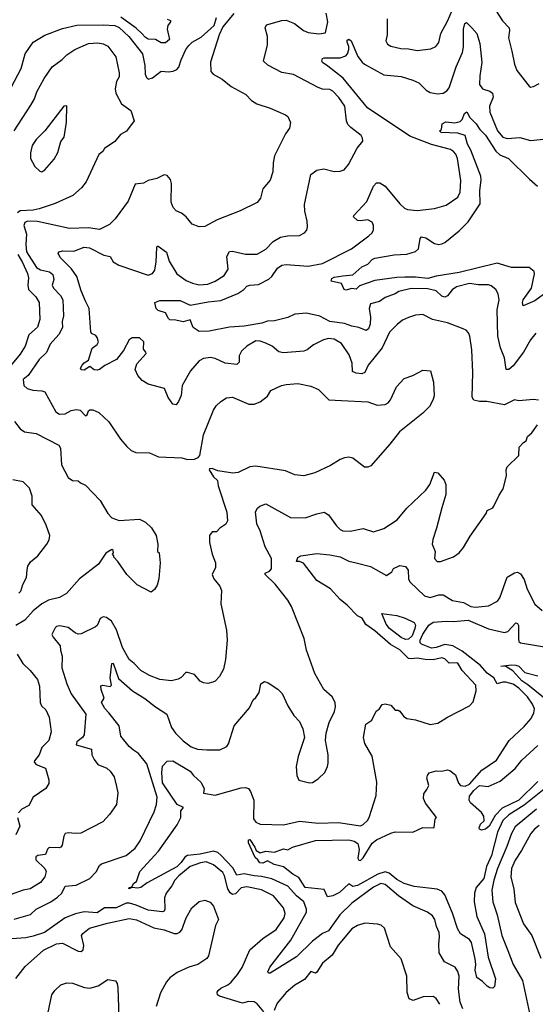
# Model space of a CAD drawing. Extents: x 1268547 to 1425625, y 515768 to 616754.
# Tile 174 of 256: x 1332532 to 1336078, y 592631 to 599400. Entities that reach past the tile are written whole.
import ezdxf

# ---------------------------------------------------------------- set-up
doc = ezdxf.new("R2010")
doc.units = 0

msp = doc.modelspace()

# ---------------------------------------------------------------- linework, layer by layer
at = {"layer": '0CON10XD'}
for points in [[(1335786.7, 599495), (1335852, 599392), (1335898, 599345), (1335900.8, 599325), (1335892.9, 599275), (1335916.8, 599183.2), (1335934.4, 599094.4), (1335950.9, 599050.9), (1336035, 598942.5), (1336045, 598936.7), (1336065, 598940), (1336105, 598962)], [(1334005, 599442.5), (1333928.8, 599351.2), (1333904, 599296), (1333842.9, 599107.1), (1333845.6, 599045), (1333862, 599025), (1333925, 598992.2), (1333985, 598941.2), (1334086.9, 598886.9), (1334125.7, 598845), (1334162.2, 598822.2), (1334255, 598791.9), (1334360, 598745), (1334376, 598735), (1334393.6, 598693.6), (1334388, 598655), (1334359.2, 598615), (1334284.4, 598465), (1334274.4, 598415), (1334272.5, 598355), (1334255, 598297.5), (1334205, 598237.5), (1334187.7, 598172.3), (1334165, 598142.5), (1334047.5, 598085), (1333890, 598025), (1333805, 597978.6), (1333765, 597975.8), (1333718.8, 597995), (1333675.7, 598045.7), (1333645, 598069.2), (1333606.9, 598086.9), (1333588.2, 598108.2), (1333573.6, 598145), (1333575.6, 598275), (1333568.8, 598301.2), (1333545, 598330), (1333525, 598334), (1333475, 598308.8), (1333415, 598293.8), (1333384.1, 598275.9), (1333325, 598270), (1333277, 598153), (1333189.1, 598030.9), (1333148.7, 597991.3), (1333081.2, 597958.8), (1333005, 597969.7), (1332875, 597965.4), (1332655, 598012.2), (1332585.6, 598014.4), (1332566, 598005), (1332559.7, 597985), (1332579, 597925), (1332573.8, 597855), (1332577.7, 597805), (1332647.2, 597697.2), (1332675, 597679.7), (1332736.4, 597666.4), (1332758.7, 597648.7), (1332766.4, 597615), (1332755.7, 597575.7), (1332763.3, 597555), (1332813.1, 597503.1), (1332827.8, 597475), (1332832.9, 597365), (1332824.6, 597325), (1332825.3, 597284.7), (1332800, 597235), (1332740.5, 597169.5), (1332715, 597112.5), (1332666.4, 597065), (1332590, 596955), (1332555, 596925.7), (1332560, 596885), (1332583.8, 596865), (1332622.2, 596852.2), (1332685, 596849.5), (1332705, 596842), (1332779.7, 596705), (1332805, 596687.7), (1332845, 596691.6), (1332885, 596714.5), (1332920.7, 596720.7), (1332946.5, 596716.5), (1332985, 596676.7), (1332995, 596682.5), (1333005, 596710), (1333015, 596718.1), (1333035, 596716.9), (1333075, 596700.6), (1333145.6, 596635), (1333225.5, 596515.5), (1333268.8, 596465), (1333299.5, 596439.5), (1333330, 596425), (1333425, 596423.3), (1333485.7, 596395.7), (1333647.9, 596387.9), (1333686.1, 596376.1), (1333735, 596378.8), (1333759.2, 596390.8), (1333770, 596405), (1333796.5, 596545), (1333863.8, 596716.2), (1333883.8, 596746.2), (1333914.5, 596775.5), (1333955, 596800), (1333995, 596805.7), (1334107.7, 596757.7), (1334145, 596756.7), (1334185, 596774), (1334235, 596812.5), (1334259.2, 596850.8), (1334333.3, 596885), (1334365, 596893.1), (1334445, 596898.9), (1334535, 596880), (1334586.7, 596856.7), (1334657, 596787), (1334745, 596781.4), (1334925, 596772.5), (1334990.9, 596750.9), (1335044.3, 596755.7), (1335065, 596766.2), (1335083, 596787), (1335122.5, 596875), (1335175, 596933.8), (1335235, 596953.8), (1335305, 596990), (1335356, 596985), (1335377.3, 596907.3), (1335382.5, 596815), (1335374.2, 596785), (1335349.3, 596740.7), (1335305, 596696), (1335143.4, 596566.6), (1335078.3, 596481.7), (1334946, 596334), (1334925, 596323.3), (1334904.1, 596324.1), (1334823.8, 596385), (1334795, 596391.9), (1334765, 596388.1), (1334735, 596375.6), (1334670, 596335), (1334562.5, 596285), (1334485, 596263.3), (1334425, 596272.2), (1334358.8, 596298.8), (1334155, 596330.4), (1334114.1, 596325.9), (1334035, 596287.9), (1333998.6, 596281.4), (1333895, 596297.8), (1333855, 596315.7), (1333836.7, 596313.3), (1333834.2, 596305), (1333865, 596256.2), (1333891.7, 596231.7), (1333895.6, 596195), (1333955.7, 596015), (1333960.8, 595955), (1333948.8, 595931.2), (1333907.5, 595905), (1333885, 595880), (1333855, 595880), (1333837, 595853), (1333836.2, 595805), (1333855.5, 595725.5), (1333879.2, 595665), (1333877.5, 595635), (1333855.7, 595585), (1333866.7, 595555), (1333908.1, 595505), (1333920, 595475), (1333914.6, 595385), (1333954.2, 595204.2), (1333957.8, 595135), (1333947.7, 595002.3), (1333933.3, 594935), (1333906.7, 594885), (1333875, 594852.5), (1333860, 594845), (1333825, 594836), (1333795, 594841.2), (1333771.9, 594851.9), (1333735, 594897.5), (1333685, 594912.5), (1333675, 594912.5), (1333641.7, 594878.3), (1333622.7, 594867.3), (1333575, 594855.8), (1333495, 594864.4), (1333425, 594890.8), (1333364, 594925), (1333318, 594975), (1333285, 595001.2), (1333238.1, 595085), (1333197.8, 595205), (1333162.5, 595265), (1333129.5, 595289.5), (1333105, 595294), (1333085, 595284), (1333073.8, 595256.2), (1333065.6, 595235), (1333054, 595225), (1332955, 595177.3), (1332935, 595176.5), (1332913.9, 595185), (1332865, 595221.1), (1332808, 595232), (1332785, 595227.3), (1332775, 595218.6), (1332753.5, 595173.5), (1332760.9, 595155), (1332810, 595095), (1332811.4, 595065), (1332822.9, 595025), (1332822.1, 594945), (1332856.5, 594835), (1332886.5, 594765), (1332986.5, 594625), (1332975.9, 594484.1), (1332964.1, 594465.9), (1332925.8, 594435), (1332921.2, 594415), (1333025.8, 594385.8), (1333027.5, 594345), (1333043, 594313), (1333069.7, 594279.7), (1333130, 594255), (1333155, 594233.3), (1333180.8, 594195), (1333197.3, 594127.3), (1333207.5, 594085), (1333198.6, 594005), (1333150, 593935), (1333103.8, 593885), (1332952.4, 593807.6), (1332915.6, 593804.4), (1332865, 593810.6), (1332845, 593805.8), (1332835, 593787.5), (1332824.4, 593725.6), (1332815, 593712), (1332804.3, 593705.7), (1332735, 593709.2), (1332722.6, 593697.4), (1332709.8, 593660.2), (1332656.7, 593655), (1332642.9, 593645), (1332643.5, 593625), (1332703.5, 593565), (1332713.5, 593545), (1332705, 593508), (1332675, 593468.6), (1332604, 593425), (1332555, 593416), (1332466.9, 593383.1)], [(1332985, 597465.8), (1332954.2, 597535.8), (1332925.6, 597635), (1332887.8, 597687.8), (1332809.2, 597765), (1332796.2, 597795), (1332802.5, 597805), (1332825, 597810), (1332905, 597808.6), (1332975, 597837.3), (1333012.1, 597832.1), (1333110.3, 597780.3), (1333155, 597772), (1333175.3, 597735.3), (1333212.6, 597712.6), (1333415, 597642.9), (1333444.2, 597655), (1333461.1, 597678.9), (1333471.2, 597735), (1333475.8, 597834.2), (1333477.5, 597842.5), (1333485, 597843.8), (1333541.5, 597801.5), (1333559.3, 597739.3), (1333613.6, 597653.6), (1333676.8, 597606.8), (1333719.8, 597589.7), (1333765, 597576.6), (1333825, 597582.9), (1333875, 597602.2), (1333937.4, 597642.6), (1333964.5, 597685), (1333957.1, 597772.9), (1333975, 597806.7), (1333995, 597808.5), (1334085, 597788.9), (1334165, 597788.1), (1334225, 597823.1), (1334274.7, 597875.3), (1334324.6, 597905.4), (1334374.3, 597914.3), (1334455, 597917.5), (1334490, 597935), (1334505.7, 597954.3), (1334510, 597975), (1334509.4, 598015), (1334493, 598083), (1334490.5, 598129.5), (1334534.3, 598335), (1334575, 598365.8), (1334624.3, 598375.7), (1334695, 598357.5), (1334735, 598358), (1334762.7, 598367.3), (1334792.5, 598405), (1334852.5, 598517.5), (1334892.5, 598565), (1334890, 598585), (1334880, 598605), (1334808, 598658), (1334788.9, 598678.9), (1334780, 598705), (1334766.9, 598805), (1334726.5, 598865), (1334685, 598908.5), (1334665, 598919.2), (1334615, 598922.8), (1334585, 598933.5), (1334415, 599022.5), (1334335, 599036.9), (1334237.7, 599087.7), (1334207.5, 599115), (1334237, 599227), (1334236.4, 599285), (1334219.4, 599345), (1334230, 599365), (1334334.4, 599395.6), (1334365, 599397.1), (1334421.4, 599375), (1334484.2, 599325), (1334515, 599312.7), (1334588, 599302), (1334635, 599308.8), (1334650.8, 599385), (1334639.4, 599445)], [(1335058.1, 599405), (1335059.2, 599295), (1335050, 599255), (1335061.1, 599231.1), (1335085, 599219.2), (1335152.4, 599202.4), (1335205, 599200.8), (1335265, 599187.5), (1335359.7, 599200.3), (1335393.8, 599215), (1335415, 599243.3), (1335429.2, 599305), (1335475, 599390), (1335505, 599464.2)], [(1332473.6, 598935), (1332541.1, 599065), (1332568.9, 599165), (1332623.3, 599245), (1332705, 599294), (1332825, 599339.6), (1332925, 599362.9), (1333105, 599365.3), (1333185, 599359.5), (1333215, 599346.4), (1333282, 599285), (1333375.3, 599165), (1333392.2, 599085), (1333395.4, 599025), (1333402.8, 599002.8), (1333415, 598990.6), (1333445, 599001.5), (1333505, 599045.6), (1333555, 599041.4), (1333586.1, 599046.1), (1333612.5, 599057.5), (1333626.1, 599073.9), (1333641.2, 599125), (1333674.2, 599195), (1333695, 599223.8), (1333718.8, 599245), (1333779.3, 599280.7), (1333868.6, 599361.4), (1333884.3, 599415)], [(1333545, 599404.5), (1333568.6, 599395), (1333569.4, 599385), (1333550.1, 599359.9), (1333545.6, 599335), (1333561.3, 599265), (1333535, 599240), (1333505, 599241.1), (1333465, 599263.5), (1333415, 599266.2), (1333395, 599279.1), (1333375, 599303.8), (1333332.8, 599342.8), (1333226.7, 599416.7)], [(1336081.2, 597245), (1336045, 597198.8), (1335996.5, 597115), (1335925, 597020.6), (1335896, 596995), (1335876.7, 596995), (1335865.4, 597075), (1335839.2, 597145), (1335819.4, 597225), (1335815.5, 597404.5), (1335828.6, 597475), (1335822, 597515), (1335806.7, 597545), (1335775, 597571.2), (1335755, 597577.5), (1335687.6, 597577.6), (1335625, 597585.4), (1335535, 597562.7), (1335505, 597543.3), (1335475, 597501.8), (1335455, 597492.3), (1335435, 597499.2), (1335395, 597536.9), (1335338.9, 597548.9), (1335225, 597551.9), (1335138.8, 597531.2), (1335114, 597516), (1335045, 597490.6), (1335006.2, 597463.8), (1334945, 597446), (1334934.4, 597415), (1334945.4, 597355), (1334942.1, 597307.9), (1334930, 597275), (1334915, 597264.4), (1334864.3, 597284.3), (1334815, 597292.6), (1334765, 597310.6), (1334664.9, 597324.9), (1334595, 597362.8), (1334505, 597382.2), (1334425, 597375.6), (1334376.7, 597353.3), (1334285, 597329.6), (1334235, 597326.9), (1334196, 597314), (1334075, 597292.4), (1333975, 597286.9), (1333835, 597258.1), (1333766, 597256), (1333724.5, 597284.5), (1333705, 597335.8), (1333655, 597322.9), (1333605, 597334.5), (1333565, 597336.5), (1333554.6, 597345), (1333535.3, 597385.3), (1333485, 597401.2), (1333470.5, 597415), (1333462.2, 597455), (1333495, 597470.3), (1333635, 597469.7), (1333705, 597436.9), (1333828.6, 597461.4), (1333915, 597469.3), (1334032.6, 597517.4), (1334074, 597546), (1334095, 597569.2), (1334115.4, 597575.4), (1334175, 597579.6), (1334245, 597616.5), (1334266, 597634), (1334305, 597691.2), (1334335, 597712.9), (1334365, 597717.1), (1334515, 597704.7), (1334615, 597724.2), (1334814.1, 597825.9), (1334934, 597915), (1334955.4, 597934.6), (1334964.4, 597955), (1334965.5, 597985.5), (1334955, 598008), (1334925, 598024.3), (1334875, 598016.9), (1334855, 598020), (1334826.7, 598045), (1334830, 598055), (1334920.2, 598149.8), (1334965.8, 598255), (1334985, 598278.8), (1335008.8, 598278.8), (1335045, 598256), (1335146, 598135), (1335178, 598105), (1335200, 598095), (1335265, 598089.5), (1335385, 598101.9), (1335465, 598125.7), (1335545, 598180.8), (1335560.5, 598215), (1335566.8, 598295), (1335542.5, 598445), (1335530.5, 598475), (1335515.6, 598495), (1335495, 598507.3), (1335365, 598541.4), (1335215, 598599.3), (1334924.3, 598794.3), (1334757.3, 598997.3), (1334651.7, 599081.7), (1334613.8, 599105), (1334608.8, 599115), (1334615, 599132.5), (1334625, 599138.8), (1334735, 599137.3), (1334775, 599152.2), (1334786, 599165), (1334795.9, 599195), (1334796.2, 599215), (1334783.8, 599246.2), (1334785, 599260), (1334795, 599267.1), (1334811.8, 599255), (1334858, 599148), (1334887.2, 599107.2), (1334903.9, 599093.9), (1335035, 599022.1), (1335155, 599009.3), (1335236, 598985), (1335277.5, 598965), (1335326.6, 598916.6), (1335355, 598899.2), (1335405, 598890.6), (1335445, 598895.6), (1335468.3, 598911.7), (1335485, 598932.5), (1335533.3, 599075), (1335576.9, 599175), (1335583.6, 599213.6), (1335583.1, 599335), (1335592.2, 599375), (1335605, 599380.8), (1335642, 599345), (1335676.3, 599306.3), (1335696.9, 599236.9), (1335709.6, 599105), (1335695.5, 599015), (1335693.8, 598953.8), (1335715, 598925.6), (1335765, 598908.5), (1335784.5, 598894.5), (1335787, 598867), (1335762.9, 598805), (1335766.2, 598765), (1335818.8, 598635), (1335855, 598592.2), (1335885, 598583.5), (1335971.1, 598591.1), (1336045, 598569.4), (1336155, 598580.9)], [(1332493.8, 598635), (1332608, 598812), (1332632.7, 598855), (1332650, 598905), (1332700, 598995), (1332755.7, 599075), (1332824.6, 599125.4), (1332855, 599158.9), (1332912, 599195), (1333005, 599237.3), (1333069.8, 599240.2), (1333105, 599234.6), (1333138.5, 599218.5), (1333192, 599145), (1333216.7, 599035), (1333215, 599007.5), (1333198.6, 598975), (1333189.1, 598925), (1333192.5, 598895), (1333231.2, 598821.2), (1333296, 598775), (1333320, 598705), (1333266.2, 598633.8), (1333225, 598610), (1333185, 598563.3), (1333116.1, 598513.9), (1333104, 598495), (1333077.1, 598472.9), (1332989.2, 598285), (1332956, 598245), (1332898.3, 598191.7), (1332775, 598136.2), (1332665, 598098.7), (1332625, 598090.6), (1332534.1, 598085.9), (1332516.9, 598073.1)], [(1332685, 598354), (1332705, 598368.8), (1332768.3, 598441.7), (1332793, 598487), (1332815, 598563.3), (1332837.3, 598592.7), (1332853.8, 598695), (1332855, 598807.5), (1332835, 598806.2), (1332705.6, 598635), (1332645, 598577.1), (1332618.2, 598535), (1332605.6, 598485), (1332606.9, 598445), (1332635, 598391.2), (1332669.5, 598359.5), (1332685, 598354)], [(1336135, 597510), (1336075, 597466.9), (1335995, 597432.5), (1335990, 597455), (1335994.6, 597475), (1336050.6, 597555), (1336072.7, 597652.7), (1336069.4, 597669.4), (1336035, 597695.7), (1335915, 597697), (1335815, 597725.2), (1335555, 597662.3), (1335395, 597637.3), (1335338.1, 597621.9), (1335255, 597630), (1335179.5, 597629.5), (1335125, 597628.5), (1334973.3, 597606.7), (1334869.8, 597570.2), (1334845, 597547.1), (1334815, 597553.1), (1334775, 597541.2), (1334762.5, 597545), (1334745, 597585.6), (1334673.2, 597603.2), (1334678.9, 597621.1), (1334695, 597629.5), (1334755, 597640), (1334823.3, 597645), (1334885, 597701.9), (1334925, 597719.4), (1334955, 597751.5), (1334975, 597760.4), (1335107, 597783), (1335195, 597788.5), (1335255, 597807.1), (1335275.5, 597825), (1335286, 597895), (1335295, 597908), (1335325, 597900.5), (1335385, 597861.5), (1335414.4, 597855.6), (1335435, 597858.6), (1335455, 597868), (1335555, 597948.6), (1335615, 598009.5), (1335699.2, 598135), (1335696.5, 598225), (1335706.3, 598296.3), (1335702.1, 598325), (1335633.3, 598503.3), (1335611.8, 598545), (1335594.7, 598604.7), (1335545, 598619.7), (1335430, 598625), (1335420, 598635), (1335432.5, 598645), (1335437.5, 598685), (1335463, 598697), (1335525, 598691.4), (1335560.5, 598699.5), (1335575.6, 598714.4), (1335590, 598755), (1335607.1, 598767.1), (1335627.3, 598727.3), (1335671.8, 598685), (1335695.7, 598645.7), (1335735, 598605.4), (1335805.4, 598495.4), (1335835, 598471), (1335892.5, 598445), (1336037, 598303), (1336092.9, 598255)], [(1332518.8, 597785), (1332551.8, 597731.8), (1332585.7, 597655), (1332591.4, 597625), (1332586.7, 597575), (1332592, 597545), (1332641.8, 597495), (1332665, 597456.2), (1332671.1, 597338.9), (1332654.6, 597285.4), (1332595.3, 597234.7), (1332568.8, 597155), (1332535, 597100), (1332425, 596967.7)], [(1336100, 596785), (1336065, 596790), (1335965, 596780), (1335935, 596786), (1335865, 596752.9), (1335745, 596776.2), (1335695, 596775.5), (1335655, 596784.4), (1335644.5, 596805), (1335647.5, 596975), (1335641.2, 597131.2), (1335627.5, 597225), (1335618.3, 597248.3), (1335603.3, 597265), (1335582.5, 597275), (1335475, 597315.6), (1335369.7, 597339.7), (1335305, 597372.9), (1335255, 597369.4), (1335205, 597353.3), (1335165, 597334.4), (1335127.5, 597305), (1335075, 597252), (1335024.5, 597145), (1334927.5, 597025), (1334905, 596974.3), (1334885, 596966.5), (1334845, 596969.6), (1334821.4, 596981.4), (1334818.3, 597038.3), (1334797.1, 597095), (1334744.6, 597174.6), (1334695, 597204.4), (1334655, 597207.5), (1334620.6, 597199.4), (1334552, 597165), (1334509.8, 597130.2), (1334485, 597120.6), (1334345, 597110), (1334315, 597117.1), (1334268.6, 597155), (1334225, 597177.3), (1334185, 597191.1), (1334155, 597191.9), (1334094.6, 597155.4), (1334058, 597122), (1334041.8, 597088.2), (1334040.6, 597045), (1334025, 597029.2), (1333945, 597037.9), (1333875, 597071.5), (1333845, 597078.1), (1333795, 597070), (1333765.7, 597054.3), (1333706.2, 596985), (1333648.8, 596885), (1333642.8, 596817.2), (1333624.5, 596775.5), (1333606.8, 596753.2), (1333585, 596757.5), (1333552.3, 596802.3), (1333526.7, 596865), (1333416, 596895), (1333375, 596920.5), (1333343.1, 596955), (1333326.7, 596995), (1333336.7, 597035), (1333401.2, 597105), (1333400, 597115), (1333383.3, 597135), (1333386.2, 597185), (1333355, 597212.5), (1333305, 597213.3), (1333285, 597198.8), (1333246.7, 597125), (1333196.8, 597063.2), (1333117.1, 597022.9), (1333081.2, 596995), (1333065, 596990), (1333043.1, 596993.1), (1333015, 597016), (1332975, 596991.1), (1332953.7, 596993.7), (1332950, 597005), (1332960.4, 597025), (1332975, 597041.8), (1333005, 597060), (1333029.1, 597140.9), (1333065, 597168), (1333074.2, 597185), (1333065, 597216.2), (1333055, 597228.8), (1333025, 597242.5), (1333020, 597255), (1333008.7, 597415), (1332985, 597465.8)], [(1332494.5, 593215.5), (1332605, 593247.5), (1332644.3, 593285), (1332745, 593334.8), (1332792.8, 593367.2), (1332821.2, 593395), (1332845, 593442.5), (1332920.2, 593449.8), (1333014.1, 593495.9), (1333058.7, 593541.3), (1333081.4, 593585), (1333093.6, 593596.4), (1333264, 593655), (1333325, 593704.2), (1333359.5, 593755), (1333457.3, 593955), (1333471.8, 594005), (1333476.2, 594055), (1333405.8, 594285), (1333349.7, 594355), (1333315, 594379.3), (1333285, 594403.3), (1333226.5, 594475), (1333215, 594545.8), (1333145.8, 594635.8), (1333116.4, 594665), (1333094.4, 594705), (1333112.5, 594735), (1333091.8, 594795), (1333089.3, 594820.7), (1333104.3, 594825.7), (1333154.1, 594815.9), (1333163.8, 594825), (1333154.6, 594875), (1333165, 594973.3), (1333175, 594977.1), (1333210.9, 594870.9), (1333306.8, 594786.8), (1333393.4, 594733.4), (1333465, 594676.9), (1333544.2, 594625), (1333575.7, 594535), (1333604.4, 594495), (1333655, 594442.9), (1333711.7, 594401.7), (1333755, 594384.4), (1333819.6, 594379.6), (1333908.9, 594381.1), (1333957, 594403), (1333968.2, 594421.8), (1334006.9, 594545), (1334111.2, 594668.8), (1334137.5, 594725), (1334155, 594740), (1334178, 594775), (1334189.2, 594835), (1334215, 594850.6), (1334241.1, 594841.1), (1334306.9, 594796.9), (1334336.9, 594766.9), (1334375, 594683.3), (1334416.7, 594616.7), (1334456.2, 594575), (1334480, 594525), (1334490, 594465), (1334445.8, 594335), (1334434.3, 594265.7), (1334438.6, 594205), (1334452.3, 594172.3), (1334525, 594153.3), (1334545, 594156.2), (1334585, 594181.2), (1334630, 594225), (1334648.8, 594265), (1334652.3, 594287.7), (1334653.8, 594345), (1334641.7, 594408.3), (1334634.2, 594445), (1334638.6, 594495), (1334661.2, 594568.8), (1334695.7, 594644.3), (1334703.8, 594675), (1334702, 594705), (1334680, 594745), (1334623.3, 594795), (1334561.2, 594905), (1334504.6, 595064.6), (1334488.1, 595145), (1334401.9, 595365), (1334375, 595408.6), (1334288.6, 595518.6), (1334220.8, 595585), (1334220, 595595), (1334250.9, 595609.1), (1334264, 595625), (1334264.3, 595695), (1334218.9, 595775), (1334186.6, 595885), (1334162.3, 595935), (1334153.8, 596016.2), (1334167.6, 596042.4), (1334183.2, 596056.8), (1334225, 596071.9), (1334395, 595978.2), (1334495, 595975.6), (1334575, 596003.1), (1334625, 596013.3), (1334655, 595997.1), (1334709.8, 595919.8), (1334735, 595895.8), (1334755, 595887.1), (1334805, 595883.3), (1334895, 595901.9), (1334965, 595880), (1335037, 595903), (1335127.6, 595962.4), (1335195, 596042.5), (1335325, 596166.7), (1335352, 596205), (1335385, 596290), (1335407.5, 596285), (1335451.2, 596235), (1335462.5, 596205), (1335461.5, 596135), (1335435.5, 596044.5), (1335399.2, 595905), (1335372.4, 595827.6), (1335369.5, 595795), (1335389.2, 595745), (1335384.2, 595695), (1335403.3, 595675), (1335425, 595674.2), (1335515, 595707.1), (1335555, 595735.8), (1335585, 595772), (1335629.6, 595850.4), (1335738.8, 596005), (1335746.2, 596025), (1335785, 596044.3), (1335793.1, 596055), (1335828.5, 596131.5), (1335857.1, 596175), (1335880, 596265), (1335876.7, 596305), (1335883.3, 596325), (1335963.8, 596405), (1335967.7, 596462.3), (1335996.2, 596493.8), (1336016, 596504), (1336023.3, 596535), (1336055, 596560), (1336093.3, 596615)], [(1332496.8, 596636.8), (1332535, 596588.2), (1332565, 596567.5), (1332645, 596555.7), (1332801.9, 596475), (1332813.5, 596455), (1332820.3, 596340.3), (1332865, 596253.8), (1332895, 596231.2), (1332935, 596230), (1332950, 596215), (1332985, 596200), (1333084.2, 596095), (1333138.1, 596005), (1333164.6, 595974.6), (1333215, 595958.1), (1333355.6, 595965.6), (1333396.5, 595946.5), (1333437.5, 595907.5), (1333470.8, 595855), (1333481.2, 595795), (1333480, 595745), (1333490, 595735), (1333496.9, 595665), (1333488.6, 595555), (1333477.3, 595512.7), (1333458, 595482), (1333435, 595463.3), (1333340, 595515), (1333268, 595585), (1333206.2, 595676.2), (1333180, 595705), (1333180, 595715), (1333170, 595725), (1333177.5, 595735), (1333175, 595750), (1333165, 595757.5), (1333125, 595733.3), (1333073.3, 595656.7), (1332943, 595557), (1332854.2, 595455), (1332805, 595426.9), (1332730.7, 595409.3), (1332685, 595384.3), (1332623.3, 595335), (1332567, 595273), (1332505.6, 595235)], [(1332525, 595458), (1332539.1, 595470.9), (1332552.9, 595517.1), (1332577.7, 595565), (1332582.4, 595617.6), (1332586.8, 595643.2), (1332605, 595673.8), (1332656.6, 595713.4), (1332717.5, 595795), (1332734.2, 595825), (1332738.6, 595855), (1332714.3, 595924.3), (1332681.4, 595991.4), (1332618, 596065), (1332617.3, 596125), (1332599.5, 596179.5), (1332555, 596221.9), (1332485, 596236)], [(1335579.7, 592599.7), (1335561.4, 592645), (1335549.7, 592735), (1335553.9, 592825), (1335545.9, 592855.9), (1335526.9, 592886.9), (1335453.7, 592923.7), (1335415.8, 592985), (1335415.5, 593045), (1335420, 593095), (1335415.6, 593125), (1335398.6, 593165), (1335386.9, 593215), (1335369.8, 593239.8), (1335335.5, 593265.5), (1335235, 593308.1), (1335136.5, 593376.5), (1335045, 593453.8), (1335015, 593461.1), (1334965, 593436.5), (1334815, 593327.3), (1334733.1, 593245), (1334655, 593136.2), (1334615, 593118.2), (1334545, 593065.7), (1334435, 592956.2), (1334255, 592844.3), (1334242.5, 592845), (1334239.2, 592855), (1334252.7, 592887.3), (1334397.4, 593072.6), (1334503.9, 593265), (1334503.9, 593285), (1334485, 593335.5), (1334435, 593376.9), (1334375, 593444.1), (1334265, 593493.7), (1334195, 593510.5), (1334143.6, 593513.6), (1334075, 593528.5), (1334025, 593519.6), (1333998.5, 593568.5), (1333915, 593657.1), (1333893.6, 593673.6), (1333865, 593682.8), (1333773.5, 593663.5), (1333685, 593653.2), (1333667.2, 593642.8), (1333642.2, 593605), (1333611.7, 593575), (1333548.2, 593541.8), (1333409.5, 593465), (1333365, 593433.8), (1333345, 593429.6), (1333305.8, 593434.2), (1333283.3, 593425), (1333284, 593435), (1333302.5, 593437.5), (1333316.1, 593463.9), (1333335, 593476.2), (1333356.9, 593545), (1333486.1, 593683.9), (1333615, 593864.4), (1333640.3, 593915), (1333638.9, 593961.1), (1333658.1, 593985), (1333613.9, 594003.9), (1333515, 594152.5), (1333508.9, 594225), (1333515, 594268.8), (1333545, 594303.3), (1333585, 594304), (1333705, 594234.2), (1333726.6, 594205), (1333777.1, 594157.1), (1333799.6, 594115), (1333795, 594083.3), (1333875, 594069.4), (1334055, 594118.5), (1334085, 594121.4), (1334104.3, 594114.3), (1334118.6, 594095), (1334141.8, 594035), (1334140, 593905), (1334155, 593882.7), (1334185, 593869.6), (1334345, 593865.4), (1334455, 593889.4), (1334585, 593876.7), (1334725, 593881.2), (1334875, 593858.8), (1334895, 593866.4), (1334924, 593895), (1334934.7, 593915), (1334982.7, 594067.3), (1334987.4, 594157.4), (1334955, 594336.7), (1334904.6, 594425), (1334896.8, 594465), (1334912, 594558), (1334953.8, 594585), (1334983, 594647), (1335005, 594660), (1335025, 594692.5), (1335045, 594697.5), (1335085, 594686.7), (1335115, 594653.3), (1335135, 594653.3), (1335145, 594646.7), (1335172.1, 594612.1), (1335195, 594596.9), (1335255, 594586.4), (1335355, 594554.4), (1335407.2, 594562.8), (1335475, 594605.7), (1335625, 594683.3), (1335649.7, 594710.3), (1335671.4, 594785), (1335669.2, 594825), (1335575.7, 594925.7), (1335545, 594975.5), (1335535, 594979.6), (1335485.9, 594975.9), (1335456.5, 595005), (1335435, 595013.3), (1335375, 594999.7), (1335320.4, 595000.4), (1335265, 595011.1), (1335225, 595005.5), (1335205, 595009.2), (1335145, 595068.8), (1335082.8, 595105), (1334975, 595197.7), (1334912, 595242), (1334886.7, 595285), (1334855, 595302.4), (1334783.8, 595375), (1334735.5, 595415), (1334668.3, 595488.3), (1334575.6, 595545), (1334482.9, 595662.9), (1334455, 595675.7), (1334434.6, 595674.6), (1334445, 595703.8), (1334465, 595714.2), (1334575, 595730.6), (1334665, 595722), (1334735, 595706.5), (1334795, 595677.1), (1334845, 595666.7), (1334945, 595640.8), (1335055, 595580), (1335090, 595605), (1335103.6, 595626.4), (1335136.4, 595643.6), (1335145, 595647.5), (1335185, 595642), (1335202.5, 595615), (1335206.2, 595555), (1335214.5, 595535), (1335315, 595439.5), (1335355, 595428.8), (1335415, 595446.7), (1335445, 595445.8), (1335507.3, 595407.3), (1335585, 595392.8), (1335635, 595366.5), (1335665, 595360.6), (1335755, 595370.5), (1335817.5, 595402.5), (1335834, 595426), (1335885, 595568), (1335935, 595598), (1335955, 595601.4), (1335975, 595590), (1336001.9, 595551.9), (1336021.9, 595485), (1336075, 595382), (1336125, 595337.5)], [(1335185, 595139.6), (1335155, 595153.8), (1335074.7, 595215), (1335051.1, 595245), (1335021.4, 595318.6), (1335125, 595304.5), (1335183.3, 595285), (1335245.8, 595255), (1335255, 595237.5), (1335250.4, 595215), (1335230.7, 595165), (1335205, 595140.2), (1335185, 595139.6)], [(1336185, 594147.8), (1336000.2, 593999.8), (1335895, 593932.5), (1335855, 593893.5), (1335816.8, 593815), (1335777.2, 593655), (1335742.1, 593577.9), (1335724.4, 593495), (1335670.5, 593435), (1335658.6, 593395), (1335657.3, 593335), (1335674.7, 593235), (1335729.2, 593115), (1335752.7, 592955), (1335804.2, 592805.8), (1335797, 592753), (1335785, 592742), (1335765, 592744.2), (1335746.2, 592755), (1335715, 592788.8), (1335676.2, 592815), (1335664.1, 592865), (1335668.4, 592905), (1335664.7, 592944.7), (1335640, 593055), (1335625, 593075.5), (1335563.6, 593115), (1335542.6, 593152.6), (1335507.8, 593257.8), (1335455, 593384.3), (1335435, 593407.9), (1335403.1, 593423.1), (1335245, 593441.6), (1335175, 593461.4), (1335125, 593490), (1335073.3, 593533.3), (1335045, 593540.8), (1334995, 593526.7), (1334855, 593446.9), (1334822, 593442), (1334795, 593460), (1334731, 593399), (1334685, 593376.2), (1334649.1, 593369.1), (1334625, 593419.4), (1334494.1, 593435), (1334452.3, 593502.3), (1334410.5, 593525), (1334346.2, 593575), (1334281.1, 593591.1), (1334235, 593616.9), (1334205, 593602), (1334182.5, 593602.5), (1334170, 593625), (1334150.9, 593640.9), (1334105, 593740), (1334105, 593762.5), (1334115, 593764), (1334148.1, 593711.9), (1334157.5, 593687.5), (1334185, 593671.5), (1334225, 593683.3), (1334285, 593676.2), (1334345, 593700), (1334375, 593692.5), (1334407.7, 593712.3), (1334565, 593756.7), (1334795, 593760.7), (1334832.7, 593752.7), (1334856.3, 593736.3), (1334866.1, 593695), (1334858.4, 593635), (1334865, 593622.7), (1334875, 593619.2), (1334895, 593638.8), (1334955, 593739.6), (1334985, 593761.5), (1335085, 593808), (1335115, 593817.2), (1335235, 593813.9), (1335305, 593846.7), (1335375, 593843.1), (1335382.7, 593847.3), (1335390, 593905), (1335397.5, 593915), (1335322.8, 594012.8), (1335309.1, 594045), (1335311.8, 594078.2), (1335332.9, 594107.1), (1335345.6, 594134.4), (1335332.5, 594185), (1335336.1, 594203.9), (1335348.8, 594221.2), (1335395, 594235.7), (1335435, 594234), (1335475, 594243.8), (1335489.5, 594239.5), (1335529.2, 594209.2), (1335550.5, 594150.5), (1335562.5, 594135), (1335595, 594131.4), (1335625.5, 594145), (1335709.4, 594240.6), (1335810.9, 594309.1), (1335898.1, 594445), (1336000.2, 594539.8), (1336048.6, 594595), (1336068.1, 594635), (1336071.3, 594661.3), (1336058.2, 594695), (1336023.3, 594745), (1335965.3, 594805), (1335925, 594831), (1335875, 594845.8), (1335855, 594846.2), (1335814.8, 594834.8), (1335793.2, 594875), (1335747.5, 594907.5), (1335701.2, 594961.2), (1335575, 595059.8), (1335511.1, 595095), (1335455, 595104.1), (1335395, 595083.2), (1335365, 595080.2), (1335295, 595107), (1335287.1, 595117.1), (1335285.9, 595135), (1335303.5, 595176.5), (1335345, 595237.4), (1335375, 595259.1), (1335465, 595265.7), (1335515, 595262.4), (1335615, 595271.9), (1335755, 595211.8), (1335865, 595187.5), (1335889.4, 595195), (1335945, 595254.2), (1335955, 595250), (1335961.5, 595235), (1335961.6, 595141.6), (1335964.7, 595124.7), (1335975, 595115.6), (1336155, 595086.2)], [(1332515, 595037.5), (1332553.8, 594975), (1332604, 594925), (1332653.5, 594863.5), (1332668.3, 594818.3), (1332671.5, 594705), (1332682.7, 594682.7), (1332711.9, 594655), (1332734.4, 594605), (1332748.2, 594505), (1332731.9, 594445), (1332684.1, 594395.9), (1332665.4, 594345), (1332633.3, 594305), (1332631.9, 594295), (1332645, 594279.4), (1332708.8, 594255), (1332732.9, 594175), (1332731.2, 594148.8), (1332711.2, 594115), (1332624.7, 594055.3), (1332595, 593998.6), (1332546.4, 593973.6), (1332523.2, 593946.8)], [(1336170.3, 594710.3), (1336027.6, 594827.6), (1335985.8, 594855), (1335922.6, 594922.6), (1335875, 594953.3), (1335840, 594955), (1335914.1, 594965.9), (1335945, 594963.5), (1335965.5, 594955), (1336005, 594913.1), (1336095, 594890)], [(1336095, 594162.7), (1335965, 594033.3), (1335851, 593979), (1335801.7, 593928.3), (1335760, 593855), (1335735, 593835.5), (1335708.9, 593828.9), (1335693.3, 593835), (1335692.9, 593845), (1335700.3, 593869.7), (1335726.7, 593893.3), (1335724, 593925), (1335708.5, 593948.5), (1335631.6, 594015), (1335623.5, 594035), (1335625, 594062), (1335655, 594101.9), (1335693.7, 594135), (1335752.6, 594127.4), (1335835.8, 594164.2), (1335939, 594251), (1335985, 594308.5), (1336095, 594409.6)], [(1336085, 593972.1), (1335938.3, 593851.7), (1335914.1, 593805.9), (1335882.5, 593715), (1335817.5, 593565), (1335791.9, 593485), (1335779.7, 593415), (1335785.3, 593335), (1335815.3, 593245.3), (1335847.8, 593105), (1335889.7, 593000.3), (1335926.6, 592905), (1335989.6, 592795), (1336052.5, 592505)], [(1332516.5, 593915), (1332531.9, 593855), (1332506, 593795)], [(1336105, 593860), (1336071.8, 593835), (1336046.2, 593805), (1335982.6, 593687.4), (1335938.6, 593621.4), (1335913.4, 593565), (1335908.9, 593505), (1335930.8, 593425), (1335939.9, 593329.9), (1335997.8, 593185), (1336054.5, 593105), (1336115, 592947.5)], [(1334209.8, 592579.8), (1334165.3, 592635), (1334145, 592647.8), (1334105, 592650), (1334065, 592638.8), (1333906.1, 592686.1), (1333892.5, 592695), (1333890, 592715), (1333896.2, 592725), (1333915, 592742.8), (1333962.5, 592765), (1333985.9, 592784.1), (1334029.5, 592835), (1334061.1, 592885), (1334115, 593006), (1334205, 593082.5), (1334295, 593145.7), (1334350.4, 593225), (1334356.5, 593255), (1334346.5, 593295), (1334277.1, 593377.1), (1334195, 593418.2), (1334095, 593439.1), (1334055, 593430.9), (1334015, 593390.6), (1333995, 593386.6), (1333978.3, 593398.3), (1333962.3, 593425), (1333940, 593515), (1333927.8, 593537.8), (1333865, 593590.3), (1333815, 593609.7), (1333775, 593604.7), (1333705, 593578.9), (1333627.3, 593515), (1333599.6, 593485), (1333578.2, 593445), (1333539.2, 593395), (1333528.1, 593361.9), (1333530.4, 593285), (1333525, 593271.4), (1333515, 593266.5), (1333415, 593277.7), (1333333.1, 593313.1), (1333285.8, 593325.8), (1333265, 593325.4), (1333195, 593294.1), (1333115, 593293.1), (1333065, 593260.7), (1332975, 593266.4), (1332916.6, 593253.4), (1332844.4, 593225.6), (1332701.2, 593125), (1332625, 593098.8), (1332575, 593088.9), (1332445, 593078.5)], [(1332825, 593051.1), (1332935, 592996.7), (1332955, 592994.4), (1332967.3, 593005), (1332972.9, 593035), (1332957.5, 593105), (1332965, 593118.8), (1333011.2, 593155), (1333135, 593189.5), (1333285, 593221.8), (1333335, 593212.1), (1333455, 593156.5), (1333525, 593143.5), (1333595, 593117.8), (1333615, 593116.9), (1333633.1, 593126.9), (1333646, 593144), (1333675.7, 593225), (1333715, 593293.8), (1333765, 593338), (1333805, 593346), (1333842.3, 593332.3), (1333863.8, 593305), (1333898, 593215), (1333877.7, 593172.3), (1333829.2, 592965), (1333818, 592945), (1333804.3, 592935.7), (1333757.5, 592905), (1333695, 592885.8), (1333615, 592848.6), (1333565, 592812.5), (1333542.5, 592785), (1333500.2, 592709.8), (1333470.8, 592615)], [(1335420.9, 592630.9), (1335395, 592670), (1335374.3, 592684.3), (1335307, 592683), (1335237.7, 592657.7), (1335209.7, 592669.7), (1335197.7, 592712.3), (1335194, 592825), (1335155, 592942.5), (1335082.5, 593025), (1335040, 593155), (1335017.5, 593175), (1334992.7, 593182.7), (1334905, 593187.8), (1334855, 593172.7), (1334815, 593149.5), (1334722.7, 593037.3), (1334681.7, 592968.3), (1334615, 592913.1), (1334575, 592852.5), (1334565, 592845.7), (1334535, 592855.6), (1334489.5, 592800.5), (1334425, 592763.1), (1334365, 592713.1), (1334302, 592638), (1334282, 592588)], [(1332505, 592808.8), (1332569.1, 592890.9), (1332695, 593002.9), (1332785, 593046.5), (1332825, 593051.1)], [(1332724.5, 592565.5), (1332752.5, 592695), (1332773.8, 592725), (1332815.7, 592764.3), (1332855, 592777.5), (1332895, 592777.1), (1332977.6, 592747.6), (1333015, 592742.5), (1333071.2, 592758.8), (1333138.3, 592801.7), (1333191.7, 592791.7), (1333202.5, 592775), (1333206.2, 592745), (1333213.1, 592545)]]:
    msp.add_lwpolyline(points, dxfattribs=at)

doc.saveas('drawing.dxf')
